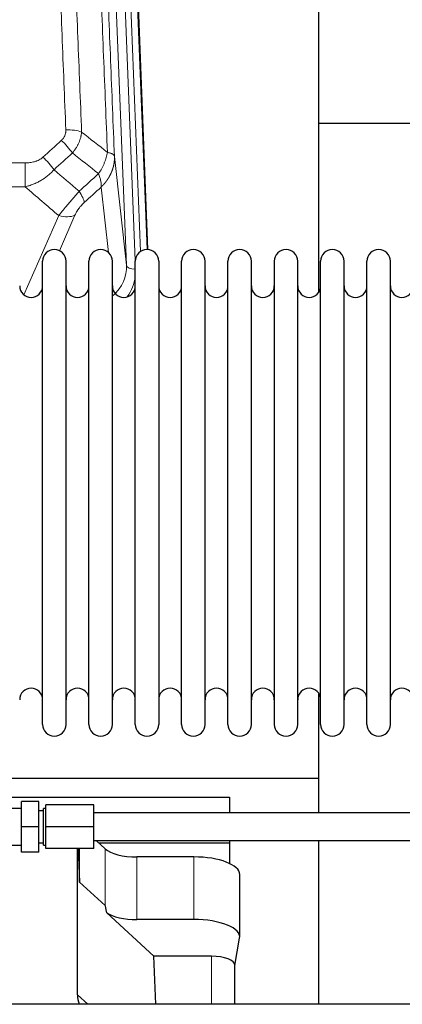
# Model space of a CAD drawing. Header units: inches. Extents: x 0 to 23760, y -13 to 16800.
# Tile 55 of 222: x 4827 to 4994, y 7402 to 7831. Entities that reach past the tile are written whole.
import ezdxf

# ---------------------------------------------------------------- set-up
doc = ezdxf.new("R2010")
doc.units = ezdxf.units.IN
doc.layers.add('254', color=7, linetype='Continuous', true_color=0xffffff)

msp = doc.modelspace()

# ---------------------------------------------------------------- linework, layer by layer
at = {"layer": '254', "color": 110, "linetype": 'Continuous', "lineweight": 13}
for p, q in [((4874.055, 7723.705), (4860.989, 8055.598)), ((4877.901, 7725.791), (4864.981, 8053.972)), ((4880.106, 7729.688), (4867.328, 8054.264)), ((4870.322, 8053.044), (4883.017, 7730.58)), ((4868.807, 7771.111), (4874.055, 7723.705)), ((4596.705, 7768.31), (4829.877, 7768.31)), ((4829.877, 7768.31), (4829.877, 7757.879)), ((4829.877, 7757.879), (4596.705, 7757.879)), ((4866.14, 7729.325), (4862.992, 7757.759)), ((4829.348, 7710.84), (4844.504, 7745.359)), ((4851.566, 7745.509), (4844.791, 7730.078)), ((4864.728, 7444.811), (4864.728, 7469.475)), ((4878.586, 7438.677), (4878.586, 7465.931)), ((4903.42, 7438.677), (4903.42, 7465.931)), ((4911.097, 7422.662), (4911.097, 7401.728)), ((4852.698, 7405.842), (4857.152, 7401.728))]:
    msp.add_line(p, q, dxfattribs=at)
at = {"layer": '254', "color": 2, "linetype": 'Continuous', "lineweight": 25}
for p, q in [((4870.695, 8049.786), (4883.263, 7730.574)), ((4957.951, 7712.114), (4957.951, 7937.497)), ((5029.945, 7785.448), (4957.912, 7785.448)), ((4837.491, 7714.077), (4837.491, 7725.478)), ((4847.691, 7714.077), (4847.691, 7725.478)), ((4857.691, 7714.077), (4857.691, 7725.478)), ((4867.891, 7714.077), (4867.891, 7725.478)), ((4877.891, 7714.077), (4877.891, 7725.478)), ((4888.091, 7725.478), (4888.091, 7714.077)), ((4898.091, 7714.077), (4898.091, 7725.478)), ((4908.291, 7714.077), (4908.291, 7725.478)), ((4918.291, 7523.678), (4918.291, 7725.478)), ((4928.491, 7523.678), (4928.491, 7725.478)), ((4938.491, 7725.478), (4938.491, 7523.678)), ((4948.691, 7523.678), (4948.691, 7725.478)), ((4958.691, 7523.678), (4958.691, 7725.478)), ((4968.891, 7523.678), (4968.891, 7725.478)), ((4978.891, 7523.678), (4978.891, 7725.478)), ((4989.091, 7523.678), (4989.091, 7725.478)), ((4837.491, 7523.678), (4837.491, 7714.077)), ((4847.691, 7523.678), (4847.691, 7714.077)), ((4857.691, 7523.678), (4857.691, 7714.077)), ((4867.891, 7523.678), (4867.891, 7714.077)), ((4877.891, 7523.678), (4877.891, 7714.077)), ((4888.091, 7714.077), (4888.091, 7523.678)), ((4898.091, 7523.678), (4898.091, 7714.077)), ((4908.291, 7523.678), (4908.291, 7714.077)), ((4957.951, 7500.225), (4957.951, 7537.052)), ((4727.059, 7500.225), (4957.951, 7500.225)), ((4957.951, 7485.081), (4957.951, 7500.225)), ((4732.687, 7491.913), (4918.951, 7491.913)), ((4828.348, 7479.082), (4828.348, 7490.082)), ((4835.848, 7490.082), (4828.348, 7490.082)), ((4835.848, 7479.082), (4835.848, 7490.082)), ((4918.951, 7491.913), (4918.951, 7485.082)), ((4828.348, 7487.082), (4817.848, 7487.082)), ((4837.848, 7486.082), (4835.848, 7486.082)), ((4837.848, 7471.082), (4837.848, 7487.082)), ((4838.848, 7487.082), (4837.848, 7487.082)), ((4838.848, 7479.082), (4838.848, 7488.582)), ((4859.848, 7488.582), (4838.848, 7488.582)), ((4859.848, 7479.082), (4859.848, 7488.582)), ((5015.848, 7485.082), (4859.848, 7485.082)), ((4828.348, 7468.082), (4828.348, 7479.082)), ((4835.848, 7479.082), (4828.348, 7479.082)), ((4835.848, 7468.082), (4835.848, 7479.082)), ((4838.848, 7469.582), (4838.848, 7479.082)), ((4859.848, 7479.082), (4838.848, 7479.082)), ((4859.848, 7469.582), (4859.848, 7479.082)), ((4859.848, 7473.082), (5015.848, 7473.082)), ((4864.728, 7469.475), (4860.823, 7473.082)), ((4918.951, 7473.083), (4918.951, 7472.11)), ((4957.951, 7401.728), (4957.951, 7473.082)), ((4817.848, 7471.082), (4828.348, 7471.082)), ((4835.848, 7472.082), (4837.848, 7472.082)), ((4837.848, 7471.082), (4838.848, 7471.082)), ((4859.848, 7469.582), (4838.848, 7469.582)), ((4852.698, 7405.842), (4852.698, 7469.582)), ((4853.045, 7469.582), (4853.618, 7454.977)), ((4853.618, 7454.977), (4853.618, 7469.582)), ((4861.869, 7472.11), (4918.951, 7472.11)), ((4918.951, 7472.11), (4918.951, 7463.099)), ((4835.848, 7468.082), (4828.348, 7468.082)), ((4903.42, 7465.931), (4878.586, 7465.931)), ((4923.42, 7431.023), (4923.42, 7458.277)), ((4853.618, 7454.977), (4864.728, 7444.811)), ((4865.457, 7441.641), (4886.006, 7422.662)), ((4903.42, 7438.677), (4878.586, 7438.677)), ((4921.305, 7418.625), (4923.376, 7430.514)), ((4886.828, 7401.728), (4886.006, 7422.662)), ((4911.097, 7422.662), (4886.006, 7422.662)), ((4921.305, 7401.727), (4921.305, 7418.755)), ((5979.348, 7401.728), (3077.348, 7401.728))]:
    msp.add_line(p, q, dxfattribs=at)
for centre, radius, start, end in [((4842.591, 7725.478), 5.1, 0, 180), ((4862.791, 7725.478), 5.1, 0, 180), ((4882.991, 7725.478), 5.1, 0, 180), ((4903.191, 7725.478), 5.1, 0, 180), ((4923.391, 7725.478), 5.1, 0, 180), ((4943.591, 7725.478), 5.1, 0, 180), ((4963.791, 7725.478), 5.1, 0, 180), ((4983.991, 7725.478), 5.1, 0, 180), ((4832.491, 7714.728), 5, 180, 0), ((4852.691, 7714.728), 5, 180, 0), ((4872.891, 7714.728), 5, 180, 0), ((4893.091, 7714.728), 5, 180, 0), ((4913.291, 7714.728), 5, 180, 0), ((4933.491, 7714.728), 5, 180, 0), ((4953.691, 7714.728), 5, 180, 0), ((4973.891, 7714.728), 5, 180, 0), ((4994.091, 7714.728), 5, 180, 0), ((4832.491, 7534.428), 5, 0, 180), ((4852.691, 7534.428), 5, 0, 180), ((4872.891, 7534.428), 5, 0, 180), ((4893.091, 7534.428), 5, 0, 180), ((4913.291, 7534.428), 5, 0, 180), ((4933.491, 7534.428), 5, 0, 180), ((4953.691, 7534.428), 5, 0, 180), ((4973.891, 7534.428), 5, 0, 180), ((4994.091, 7534.428), 5, 0, 180), ((4842.591, 7523.678), 5.1, 180, 0), ((4862.791, 7523.678), 5.1, 180, 0), ((4882.991, 7523.678), 5.1, 180, 0), ((4903.191, 7523.678), 5.1, 180, 0), ((4923.391, 7523.678), 5.1, 180, 0), ((4943.591, 7523.678), 5.1, 180, 0), ((4963.791, 7523.678), 5.1, 180, 0), ((4983.991, 7523.678), 5.1, 180, 0)]:
    msp.add_arc(centre, radius, start, end, dxfattribs=at)
at = {"layer": '254', "color": 110, "linetype": 'Continuous', "lineweight": 13}
for centre, major_axis, ratio, start_param, end_param in [((4847.617, 7778.402), (9.992, 0.404), 0.431453, 0.7935197, 1.5533391), ((4845.645, 7773.808), (-6.729, 7.397), 0.3051216, 4.2889758, 5.0360109), ((4837.636, 7766.516), (-6.736, 7.391), 0.3030979, 4.2875497, 5.03344), ((4848.591, 7757.129), (-6.719, 7.407), 0.3029797, 3.5431496, 4.2886573), ((4844.504, 7751.531), (9.156, -4.02), 0.5833249, 4.9631119, 5.806783), ((4854.028, 7723.206), (20.033, -0.591), 0.8872905, 5.5253333, 6.3444464), ((4878.047, 7723.925), (-3.997, -0.157), 0.4614673, 0.0341943, 1.5136497), ((4854.028, 7721.359), (24.034, -0.11), 0.8859493, 5.722211, 6.1681029)]:
    msp.add_ellipse(centre, major_axis=major_axis, ratio=ratio, start_param=start_param, end_param=end_param, dxfattribs=at)
at = {"layer": '254', "color": 2, "linetype": 'Continuous', "lineweight": 25}
for centre, major_axis, ratio, start_param, end_param in [((4878.586, 7471.671), (-15, 0), 0.3826834, 0.392691, 1.5707963), ((4903.42, 7458.277), (20, 0), 0.3826834, 0.0000123, 1.5707963), ((4878.586, 7033.203), (13.933, -411.641), 0.0134983, 3.0163009, 3.1283751), ((4878.586, 7444.417), (-15, 0), 0.3826834, 0.5047652, 1.5707963), ((4903.42, 7431.023), (20, 0), 0.3826834, 6.216629, 7.8539816), ((4911.097, 7418.755), (10.208, 0), 0.3826834, 0.0000123, 1.5707963), ((4871.109, 7406.349), (-18.368, -1.548), 0.8197595, 6.2141926, 6.4909341)]:
    msp.add_ellipse(centre, major_axis=major_axis, ratio=ratio, start_param=start_param, end_param=end_param, dxfattribs=at)
at = {"layer": '254', "color": 110, "linetype": 'Continuous', "lineweight": 13}
for points, knots in [([(4847.617, 7782.719), (4847.059, 7796.55), (4845.959, 7824.08), (4844.351, 7864.984), (4843.309, 7891.992), (4842.538, 7912.151), (4842.156, 7922.205), (4841.777, 7932.223), (4841.526, 7938.894), (4841.401, 7942.225), (4840.777, 7958.86), (4840.286, 7972.097), (4839.561, 7991.847), (4839.321, 7998.411), (4838.845, 8011.502), (4838.609, 8018.028), (4837.907, 8037.551), (4836.986, 8063.431), (4836.096, 8089.009), (4835.658, 8101.722)], [0, 0, 0, 0, 0.125, 0.25, 0.375, 0.375, 0.4375, 0.46875, 0.46875, 0.5, 0.5, 0.625, 0.625, 0.6875, 0.6875, 0.75, 0.75, 0.875, 1, 1, 1, 1]), ([(4842.526, 8100.356), (4842.964, 8087.659), (4843.856, 8062.113), (4844.777, 8036.267), (4845.48, 8016.769), (4845.717, 8010.25), (4846.193, 7997.176), (4846.433, 7990.62), (4847.16, 7970.896), (4847.651, 7957.676), (4848.276, 7941.062), (4848.401, 7937.735), (4848.653, 7931.073), (4849.032, 7921.067), (4849.415, 7911.025), (4850.186, 7890.893), (4851.23, 7863.919), (4852.84, 7823.067), (4853.942, 7795.571), (4854.5, 7781.758)], [0, 0, 0, 0, 0.125, 0.25, 0.25, 0.3125, 0.3125, 0.375, 0.375, 0.5, 0.5, 0.53125, 0.53125, 0.5625, 0.625, 0.625, 0.75, 0.875, 1, 1, 1, 1]), ([(4865.752, 7772.891), (4865.18, 7786.944), (4864.053, 7814.915), (4862.407, 7856.466), (4861.341, 7883.898), (4860.553, 7904.37), (4860.162, 7914.582), (4859.71, 7926.45), (4859.518, 7931.527), (4859.39, 7934.91), (4859.326, 7936.6), (4859.007, 7945.046), (4858.627, 7955.153), (4858.189, 7966.896), (4858.003, 7971.919), (4857.879, 7975.265), (4857.817, 7976.937), (4857.261, 7991.973), (4856.288, 8018.548), (4854.877, 8057.942), (4853.969, 8083.891), (4853.523, 8096.788)], [0, 0, 0, 0, 0.125, 0.25, 0.375, 0.375, 0.4375, 0.46875, 0.484375, 0.484375, 0.5, 0.5, 0.5625, 0.59375, 0.609375, 0.609375, 0.625, 0.625, 0.75, 0.875, 1, 1, 1, 1]), ([(4856.612, 8093.779), (4857.057, 8080.932), (4857.963, 8055.081), (4859.369, 8015.837), (4860.339, 7989.363), (4860.894, 7974.384), (4860.956, 7972.718), (4861.08, 7969.385), (4861.266, 7964.381), (4861.702, 7952.682), (4862.081, 7942.614), (4862.399, 7934.2), (4862.463, 7932.516), (4862.59, 7929.146), (4862.782, 7924.088), (4863.232, 7912.265), (4863.623, 7902.092), (4864.409, 7881.697), (4865.472, 7854.369), (4867.113, 7812.975), (4868.237, 7785.111), (4868.807, 7771.111)], [0, 0, 0, 0, 0.125, 0.25, 0.375, 0.375, 0.390625, 0.390625, 0.40625, 0.4375, 0.5, 0.5, 0.515625, 0.515625, 0.53125, 0.5625, 0.625, 0.625, 0.75, 0.875, 1, 1, 1, 1]), ([(4847.617, 7782.719), (4847.625, 7782.506), (4847.623, 7782.293), (4847.606, 7782.027), (4847.602, 7781.973), (4847.592, 7781.867), (4847.586, 7781.814), (4847.567, 7781.655), (4847.552, 7781.549), (4847.496, 7781.235), (4847.448, 7781.029), (4847.328, 7780.622), (4847.256, 7780.421), (4847.129, 7780.125), (4847.084, 7780.027), (4847.012, 7779.881), (4846.987, 7779.832), (4846.936, 7779.736), (4846.91, 7779.688), (4846.775, 7779.452), (4846.657, 7779.269), (4846.401, 7778.916), (4846.263, 7778.746), (4845.968, 7778.417), (4845.811, 7778.259), (4845.645, 7778.107)], [0, 0, 0, 0, 0.125, 0.125, 0.15625, 0.15625, 0.1875, 0.1875, 0.25, 0.25, 0.375, 0.375, 0.5, 0.5, 0.5625, 0.5625, 0.59375, 0.59375, 0.625, 0.625, 0.75, 0.75, 0.875, 0.875, 1, 1, 1, 1]), ([(4854.5, 7781.758), (4854.464, 7781.365), (4854.41, 7780.97), (4854.322, 7780.476), (4854.304, 7780.377), (4854.264, 7780.179), (4854.243, 7780.08), (4854.177, 7779.783), (4854.129, 7779.585), (4853.973, 7778.994), (4853.731, 7778.211), (4853.424, 7777.435), (4853.168, 7776.855), (4853.056, 7776.615), (4852.937, 7776.375), (4852.889, 7776.279), (4852.865, 7776.231), (4852.791, 7776.088), (4852.742, 7775.992), (4852.487, 7775.518), (4852.269, 7775.144), (4851.804, 7774.409), (4851.31, 7773.685), (4850.758, 7772.985), (4850.467, 7772.641)], [0, 0, 0, 0, 0.125, 0.125, 0.15625, 0.15625, 0.1875, 0.1875, 0.25, 0.25, 0.375, 0.5, 0.5, 0.5625, 0.578125, 0.578125, 0.59375, 0.59375, 0.625, 0.625, 0.75, 0.75, 0.875, 1, 1, 1, 1]), ([(4837.636, 7770.786), (4837.51, 7770.671), (4837.381, 7770.561), (4837.179, 7770.401), (4837.111, 7770.349), (4836.973, 7770.248), (4836.903, 7770.198), (4836.551, 7769.956), (4836.257, 7769.78), (4835.647, 7769.462), (4835.331, 7769.319), (4834.923, 7769.159), (4834.841, 7769.127), (4834.676, 7769.067), (4834.594, 7769.038), (4834.345, 7768.954), (4834.179, 7768.903), (4833.678, 7768.758), (4833.341, 7768.676), (4832.661, 7768.539), (4832.319, 7768.483), (4831.629, 7768.395), (4831.282, 7768.363), (4830.583, 7768.321), (4830.231, 7768.31), (4829.877, 7768.31)], [0, 0, 0, 0, 0.0625, 0.0625, 0.09375, 0.09375, 0.125, 0.125, 0.25, 0.25, 0.375, 0.375, 0.40625, 0.40625, 0.4375, 0.4375, 0.5, 0.5, 0.625, 0.625, 0.75, 0.75, 0.875, 0.875, 1, 1, 1, 1]), ([(4865.752, 7772.891), (4865.623, 7772.147), (4865.444, 7771.384), (4864.988, 7769.84), (4864.71, 7769.058), (4864.222, 7767.884), (4864.048, 7767.493), (4863.676, 7766.712), (4863.478, 7766.322), (4862.852, 7765.16), (4862.39, 7764.394), (4861.887, 7763.645)], [0, 0, 0, 0, 0.25, 0.25, 0.5, 0.5, 0.625, 0.625, 0.75, 0.75, 1, 1, 1, 1]), ([(4868.807, 7771.111), (4868.808, 7771.091), (4868.809, 7771.051), (4868.811, 7770.991), (4868.813, 7770.932), (4868.814, 7770.872), (4868.815, 7770.812), (4868.816, 7770.753), (4868.817, 7770.693), (4868.817, 7770.633), (4868.818, 7770.574), (4868.818, 7770.514), (4868.817, 7770.454), (4868.817, 7770.395), (4868.816, 7770.335), (4868.815, 7770.276), (4868.814, 7770.216), (4868.812, 7770.156), (4868.811, 7770.097), (4868.809, 7770.037), (4868.807, 7769.978), (4868.804, 7769.918), (4868.802, 7769.859), (4868.799, 7769.8), (4868.796, 7769.74), (4868.792, 7769.681), (4868.789, 7769.621), (4868.785, 7769.562), (4868.781, 7769.503), (4868.777, 7769.443), (4868.773, 7769.384), (4868.768, 7769.325), (4868.763, 7769.266), (4868.758, 7769.206), (4868.752, 7769.147), (4868.747, 7769.088), (4868.741, 7769.029), (4868.735, 7768.97), (4868.729, 7768.911), (4868.722, 7768.852), (4868.716, 7768.793), (4868.709, 7768.734), (4868.702, 7768.675), (4868.694, 7768.616), (4868.687, 7768.558), (4868.679, 7768.499), (4868.671, 7768.44), (4868.662, 7768.381), (4868.654, 7768.323), (4868.645, 7768.264), (4868.636, 7768.205), (4868.627, 7768.147), (4868.618, 7768.088), (4868.608, 7768.03), (4868.598, 7767.971), (4868.588, 7767.913), (4868.578, 7767.855), (4868.568, 7767.796), (4868.557, 7767.738), (4868.546, 7767.68), (4868.535, 7767.622), (4868.524, 7767.563), (4868.512, 7767.505), (4868.501, 7767.447), (4868.489, 7767.389), (4868.477, 7767.331), (4868.464, 7767.274), (4868.452, 7767.216), (4868.439, 7767.158), (4868.426, 7767.1), (4868.413, 7767.042), (4868.399, 7766.985), (4868.386, 7766.927), (4868.372, 7766.87), (4868.358, 7766.812), (4868.344, 7766.755), (4868.329, 7766.697), (4868.314, 7766.64), (4868.3, 7766.583), (4868.285, 7766.526), (4868.269, 7766.469), (4868.254, 7766.412), (4868.238, 7766.354), (4868.222, 7766.298), (4868.206, 7766.241), (4868.19, 7766.184), (4868.174, 7766.127), (4868.157, 7766.07), (4868.14, 7766.014), (4868.123, 7765.957), (4868.106, 7765.9), (4868.088, 7765.844), (4868.071, 7765.788), (4868.053, 7765.731), (4868.035, 7765.675), (4868.016, 7765.619), (4867.998, 7765.563), (4867.979, 7765.507), (4867.96, 7765.45), (4867.941, 7765.395), (4867.922, 7765.339), (4867.903, 7765.283), (4867.883, 7765.227), (4867.863, 7765.171), (4867.843, 7765.116), (4867.823, 7765.06), (4867.803, 7765.005), (4867.782, 7764.949), (4867.762, 7764.894), (4867.741, 7764.839), (4867.72, 7764.784), (4867.698, 7764.729), (4867.677, 7764.674), (4867.655, 7764.619), (4867.633, 7764.564), (4867.611, 7764.509), (4867.589, 7764.454), (4867.567, 7764.4), (4867.544, 7764.345), (4867.521, 7764.291), (4867.498, 7764.236), (4867.475, 7764.182), (4867.452, 7764.128), (4867.428, 7764.073), (4867.405, 7764.019), (4867.381, 7763.965), (4867.357, 7763.911), (4867.333, 7763.857), (4867.308, 7763.804), (4867.284, 7763.75), (4867.259, 7763.696), (4867.234, 7763.643), (4867.209, 7763.589), (4867.184, 7763.536), (4867.158, 7763.483), (4867.133, 7763.429), (4867.107, 7763.376), (4867.081, 7763.323), (4867.055, 7763.27), (4867.028, 7763.218), (4867.002, 7763.165), (4866.975, 7763.112), (4866.949, 7763.06), (4866.922, 7763.007), (4866.895, 7762.955), (4866.867, 7762.902), (4866.84, 7762.85), (4866.812, 7762.798), (4866.784, 7762.746), (4866.756, 7762.694), (4866.728, 7762.642), (4866.7, 7762.59), (4866.672, 7762.538), (4866.643, 7762.487), (4866.614, 7762.435), (4866.585, 7762.384), (4866.556, 7762.333), (4866.527, 7762.281), (4866.498, 7762.23), (4866.468, 7762.179), (4866.438, 7762.128), (4866.408, 7762.077), (4866.378, 7762.026), (4866.348, 7761.976), (4866.318, 7761.925), (4866.287, 7761.875), (4866.257, 7761.824), (4866.226, 7761.774), (4866.195, 7761.724), (4866.164, 7761.674), (4866.133, 7761.624), (4866.101, 7761.574), (4866.07, 7761.524), (4866.038, 7761.474), (4866.006, 7761.425), (4865.974, 7761.375), (4865.942, 7761.326), (4865.91, 7761.276), (4865.877, 7761.227), (4865.845, 7761.178), (4865.812, 7761.129), (4865.779, 7761.08), (4865.746, 7761.031), (4865.713, 7760.983), (4865.68, 7760.934), (4865.646, 7760.886), (4865.613, 7760.837), (4865.579, 7760.789), (4865.545, 7760.741), (4865.511, 7760.693), (4865.477, 7760.645), (4865.443, 7760.597), (4865.409, 7760.549), (4865.374, 7760.501), (4865.339, 7760.454), (4865.304, 7760.406), (4865.27, 7760.359), (4865.234, 7760.312), (4865.199, 7760.265), (4865.164, 7760.217), (4865.128, 7760.171), (4865.093, 7760.124), (4865.057, 7760.077), (4865.021, 7760.03), (4864.985, 7759.984), (4864.949, 7759.937), (4864.913, 7759.891), (4864.876, 7759.845), (4864.84, 7759.799), (4864.803, 7759.753), (4864.767, 7759.707), (4864.73, 7759.661), (4864.693, 7759.616), (4864.656, 7759.57), (4864.618, 7759.525), (4864.581, 7759.479), (4864.543, 7759.434), (4864.506, 7759.389), (4864.468, 7759.344), (4864.43, 7759.299), (4864.392, 7759.254), (4864.354, 7759.21), (4864.316, 7759.165), (4864.277, 7759.121), (4864.239, 7759.077), (4864.2, 7759.032), (4864.162, 7758.988), (4864.123, 7758.944), (4864.084, 7758.9), (4864.045, 7758.857), (4864.006, 7758.813), (4863.967, 7758.769), (4863.927, 7758.726), (4863.888, 7758.683), (4863.848, 7758.64), (4863.809, 7758.597), (4863.769, 7758.554), (4863.729, 7758.511), (4863.689, 7758.468), (4863.649, 7758.425), (4863.608, 7758.383), (4863.568, 7758.34), (4863.528, 7758.298), (4863.487, 7758.256), (4863.446, 7758.214), (4863.406, 7758.172), (4863.365, 7758.13), (4863.324, 7758.089), (4863.283, 7758.047), (4863.242, 7758.006), (4863.2, 7757.964), (4863.159, 7757.923), (4863.117, 7757.882), (4863.076, 7757.841), (4863.034, 7757.8), (4863.006, 7757.773), (4862.992, 7757.759)], [0, 0, 0, 0, 0.0042303, 0.0084583, 0.0126838, 0.016907, 0.0211277, 0.0253461, 0.0295621, 0.0337757, 0.037987, 0.0421959, 0.0464023, 0.0506064, 0.0548082, 0.0590075, 0.0632045, 0.0673991, 0.0715913, 0.0757811, 0.0799686, 0.0841537, 0.0883364, 0.0925167, 0.0966947, 0.1008703, 0.1050435, 0.1092144, 0.1133829, 0.117549, 0.1217128, 0.1258741, 0.1300332, 0.1341898, 0.1383441, 0.1424961, 0.1466456, 0.1507929, 0.1549377, 0.1590802, 0.1632203, 0.1673581, 0.1714935, 0.1756266, 0.1797573, 0.1838856, 0.1880116, 0.1921352, 0.1962565, 0.2003755, 0.204492, 0.2086063, 0.2127182, 0.2168277, 0.2209349, 0.2250397, 0.2291422, 0.2332423, 0.2373401, 0.2414356, 0.2455287, 0.2496195, 0.2537079, 0.257794, 0.2618777, 0.2659591, 0.2700382, 0.2741149, 0.2781893, 0.2822614, 0.2863311, 0.2903985, 0.2944635, 0.2985262, 0.3025866, 0.3066447, 0.3107004, 0.3147538, 0.3188048, 0.3228536, 0.3269, 0.3309441, 0.3349858, 0.3390253, 0.3430624, 0.3470972, 0.3511296, 0.3551598, 0.3591876, 0.3632131, 0.3672363, 0.3712571, 0.3752757, 0.3792919, 0.3833058, 0.3873174, 0.3913267, 0.3953337, 0.3993384, 0.4033407, 0.4073408, 0.4113385, 0.4153339, 0.419327, 0.4233179, 0.4273064, 0.4312926, 0.4352765, 0.4392581, 0.4432373, 0.4472143, 0.451189, 0.4551614, 0.4591315, 0.4630993, 0.4670648, 0.471028, 0.4749889, 0.4789475, 0.4829038, 0.4868578, 0.4908095, 0.494759, 0.4987061, 0.502651, 0.5065936, 0.5105338, 0.5144718, 0.5184076, 0.522341, 0.5262721, 0.530201, 0.5341276, 0.5380519, 0.5419739, 0.5458936, 0.5498111, 0.5537262, 0.5576392, 0.5615498, 0.5654581, 0.5693642, 0.573268, 0.5771696, 0.5810688, 0.5849658, 0.5888606, 0.592753, 0.5966432, 0.6005311, 0.6044168, 0.6083002, 0.6121813, 0.6160602, 0.6199368, 0.6238111, 0.6276832, 0.6315531, 0.6354206, 0.6392859, 0.643149, 0.6470098, 0.6508684, 0.6547247, 0.6585787, 0.6624305, 0.66628, 0.6701273, 0.6739724, 0.6778152, 0.6816557, 0.685494, 0.6893301, 0.6931639, 0.6969955, 0.7008248, 0.7046519, 0.7084768, 0.7122994, 0.7161198, 0.7199379, 0.7237539, 0.7275675, 0.731379, 0.7351882, 0.7389952, 0.7427999, 0.7466024, 0.7504027, 0.7542008, 0.7579966, 0.7617902, 0.7655816, 0.7693708, 0.7731577, 0.7769424, 0.7807249, 0.7845052, 0.7882833, 0.7920591, 0.7958327, 0.7996042, 0.8033734, 0.8071403, 0.8109051, 0.8146677, 0.818428, 0.8221862, 0.8259421, 0.8296958, 0.8334474, 0.8371967, 0.8409438, 0.8446887, 0.8484314, 0.8521719, 0.8559102, 0.8596463, 0.8633802, 0.867112, 0.8708415, 0.8745688, 0.8782939, 0.8820169, 0.8857376, 0.8894562, 0.8931726, 0.8968867, 0.9005987, 0.9043086, 0.9080162, 0.9117216, 0.9154249, 0.919126, 0.9228249, 0.9265216, 0.9302161, 0.9339085, 0.9375987, 0.9412867, 0.9449725, 0.9486562, 0.9523377, 0.956017, 0.9596942, 0.9633691, 0.967042, 0.9707126, 0.9743811, 0.9780474, 0.9817116, 0.9853736, 0.9890334, 0.9926911, 0.9963466, 1, 1, 1, 1]), ([(4868.807, 7771.111), (4868.778, 7771.315), (4868.687, 7771.51), (4868.465, 7771.784), (4868.376, 7771.873), (4868.17, 7772.042), (4868.053, 7772.123), (4867.791, 7772.276), (4867.647, 7772.349), (4867.333, 7772.484), (4867.163, 7772.548), (4866.799, 7772.664), (4866.605, 7772.717), (4866.194, 7772.813), (4865.978, 7772.855), (4865.752, 7772.891)], [0, 0, 0, 0, 0.25, 0.25, 0.375, 0.375, 0.5, 0.5, 0.625, 0.625, 0.75, 0.75, 0.875, 0.875, 1, 1, 1, 1]), ([(4842.453, 7765.33), (4842.253, 7765.101), (4842.048, 7764.876), (4841.731, 7764.545), (4841.624, 7764.435), (4841.407, 7764.218), (4841.298, 7764.11), (4840.745, 7763.579), (4840.284, 7763.173), (4839.327, 7762.395), (4838.831, 7762.024), (4838.189, 7761.582), (4838.059, 7761.494), (4837.864, 7761.365), (4837.798, 7761.322), (4837.667, 7761.237), (4837.601, 7761.194), (4837.27, 7760.985), (4836.935, 7760.781), (4836.595, 7760.586), (4836.459, 7760.508), (4836.39, 7760.469), (4836.185, 7760.355), (4836.048, 7760.28), (4835.634, 7760.059), (4835.356, 7759.917), (4834.519, 7759.508), (4833.954, 7759.257), (4832.811, 7758.795), (4832.233, 7758.584), (4831.064, 7758.202), (4830.474, 7758.031), (4829.877, 7757.879)], [0, 0, 0, 0, 0.0625, 0.0625, 0.09375, 0.09375, 0.125, 0.125, 0.25, 0.25, 0.375, 0.375, 0.40625, 0.40625, 0.421875, 0.421875, 0.4375, 0.4375, 0.5, 0.515625, 0.515625, 0.53125, 0.53125, 0.5625, 0.5625, 0.625, 0.625, 0.75, 0.75, 0.875, 0.875, 1, 1, 1, 1]), ([(4861.887, 7763.645), (4861.993, 7763.362), (4862.094, 7763.08), (4862.281, 7762.523), (4862.368, 7762.247), (4862.527, 7761.705), (4862.6, 7761.438), (4862.729, 7760.914), (4862.785, 7760.657), (4862.882, 7760.156), (4862.922, 7759.912), (4862.984, 7759.438), (4863.007, 7759.208), (4863.048, 7758.543), (4863.039, 7758.131), (4862.992, 7757.759)], [0, 0, 0, 0, 0.125, 0.125, 0.25, 0.25, 0.375, 0.375, 0.5, 0.5, 0.625, 0.625, 0.75, 0.75, 1, 1, 1, 1]), ([(4853.4, 7755.939), (4853.016, 7755.501), (4852.245, 7754.617), (4851.47, 7753.717), (4850.886, 7753.037), (4850.691, 7752.809), (4850.447, 7752.523), (4850.398, 7752.466), (4850.3, 7752.352), (4850.154, 7752.18), (4850.009, 7752.009), (4849.524, 7751.438), (4849.141, 7750.985), (4848.382, 7750.082), (4848.006, 7749.632), (4847.542, 7749.074), (4847.449, 7748.962), (4847.264, 7748.74), (4846.99, 7748.408), (4846.719, 7748.08), (4846.185, 7747.431), (4845.837, 7747.006), (4845.328, 7746.379), (4845.16, 7746.172), (4844.911, 7745.865), (4844.829, 7745.763), (4844.666, 7745.56), (4844.585, 7745.459), (4844.504, 7745.359)], [0, 0, 0, 0, 0.125, 0.25, 0.25, 0.3125, 0.3125, 0.328125, 0.328125, 0.34375, 0.375, 0.375, 0.5, 0.5, 0.625, 0.625, 0.65625, 0.65625, 0.6875, 0.75, 0.75, 0.875, 0.875, 0.9375, 0.9375, 0.96875, 0.96875, 1, 1, 1, 1]), ([(4851.566, 7745.509), (4851.591, 7745.567), (4851.617, 7745.624), (4851.67, 7745.741), (4851.697, 7745.799), (4851.78, 7745.975), (4851.837, 7746.092), (4852.016, 7746.447), (4852.145, 7746.687), (4852.353, 7747.049), (4852.425, 7747.171), (4852.536, 7747.355), (4852.593, 7747.447), (4852.651, 7747.539), (4852.691, 7747.601), (4852.711, 7747.632), (4852.89, 7747.91), (4853.057, 7748.155), (4853.408, 7748.641), (4853.592, 7748.882), (4853.832, 7749.181), (4853.905, 7749.27), (4853.979, 7749.359), (4854.029, 7749.419), (4854.054, 7749.448), (4854.179, 7749.596), (4854.28, 7749.712), (4854.587, 7750.055), (4854.795, 7750.276), (4855.219, 7750.703), (4855.434, 7750.909), (4855.653, 7751.107)], [0, 0, 0, 0, 0.03125, 0.03125, 0.0625, 0.0625, 0.125, 0.125, 0.25, 0.25, 0.3125, 0.3125, 0.34375, 0.359375, 0.359375, 0.375, 0.375, 0.5, 0.5, 0.625, 0.625, 0.65625, 0.671875, 0.671875, 0.6875, 0.6875, 0.75, 0.75, 0.875, 0.875, 1, 1, 1, 1])]:
    msp.add_open_spline(points, degree=3, knots=knots, dxfattribs=at)
for points in [[(4837.636, 7770.786), (4840.305, 7773.228), (4842.975, 7775.669), (4845.645, 7778.107)], [(4854.5, 7781.758), (4858.252, 7778.807), (4862.003, 7775.852), (4865.752, 7772.891)], [(4850.467, 7772.641), (4847.796, 7770.206), (4845.124, 7767.769), (4842.453, 7765.33)], [(4861.887, 7763.645), (4858.082, 7766.649), (4854.276, 7769.647), (4850.467, 7772.641)], [(4842.453, 7765.33), (4846.1, 7762.198), (4849.749, 7759.068), (4853.4, 7755.939)], [(4853.4, 7755.939), (4856.228, 7758.51), (4859.057, 7761.079), (4861.887, 7763.645)], [(4844.504, 7745.359), (4839.625, 7749.53), (4834.75, 7753.703), (4829.877, 7757.879)], [(4862.992, 7757.759), (4860.546, 7755.544), (4858.099, 7753.326), (4855.653, 7751.107)]]:
    msp.add_open_spline(points, degree=3, dxfattribs=at)

doc.saveas('drawing.dxf')
